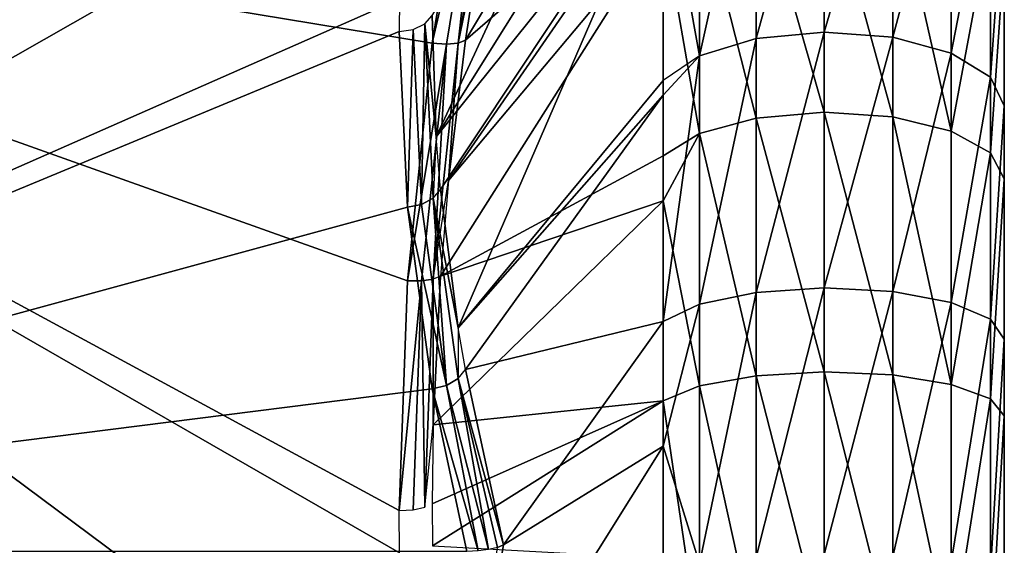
# Model space of a CAD drawing. Extents: x -46 to 46, y 1 to 197.
# Tile 66 of 168: x -35.15 to -32.35, y 126.49 to 127.98. Entities that reach past the tile are written whole.
import ezdxf

# ---------------------------------------------------------------- set-up
doc = ezdxf.new("R2010")
doc.units = 0
doc.header["$LTSCALE"] = 25.4
doc.layers.get('0').update_dxf_attribs({"color": 13, "linetype": 'CONTINUOUS'})

# ---------------------------------------------------------------- blocks, each defined once
blk = doc.blocks.new('BUSH-3401_STL')
at = {"color": 8}
mesh = blk.add_polyface(dxfattribs=at)
corners = [(-32.3545, 122.9574, 130.3344), (-32.3545, 123.1258, 134.2734), (-32.3545, 123.0662, 134.9825), (-32.3545, 123.5945, 130.0217), (-32.3545, 123.3828, 133.6098), (-32.3545, 123.8163, 133.0455), (-32.3545, 124.2682, 129.7986), (-32.3545, 124.3912, 132.6262), (-32.3545, 124.9661, 129.6694), (-32.3545, 125.0609, 132.3859), (-32.3545, 125.675, 129.6364), (-32.3545, 125.7713, 132.3439), (-32.3545, 126.3819, 129.7002), (-32.3545, 126.4646, 132.5038), (-32.3545, 127.0734, 129.8597), (-32.3545, 127.0849, 132.8526), (-32.3545, 127.7369, 130.1118), (-32.3545, 127.5817, 133.362), (-32.3545, 127.915, 133.9907), (-32.3545, 128.3598, 130.452), (-32.3545, 128.0576, 134.6879), (-32.3545, 128.1664, 139.3359), (-32.3545, 128.755, 138.9393), (-32.3545, 128.9305, 130.8738), (-32.3545, 129.2841, 138.4663), (-32.3545, 129.4386, 131.3694), (-32.3545, 129.7439, 137.9256), (-32.3545, 129.8744, 131.9296), (-32.3545, 130.1257, 137.3274), (-32.3545, 130.2299, 132.5438), (-32.3545, 130.4226, 136.6827), (-32.3545, 130.4984, 133.2008), (-32.3545, 130.6289, 136.0036), (-32.3545, 130.6749, 133.8882), (-32.3545, 130.7408, 135.3028), (-32.3545, 130.7563, 134.5932), (-32.3545, 120.383, 134.3675), (-32.3545, 120.4488, 135.7821), (-32.3545, 120.3675, 135.0771), (-32.3545, 120.4949, 133.6667), (-32.3545, 120.6254, 136.4695), (-32.3545, 120.7012, 132.9876), (-32.3545, 120.8939, 137.1265), (-32.3545, 120.998, 132.3429), (-32.3545, 121.2494, 137.7408), (-32.3545, 121.3799, 131.7447), (-32.3545, 121.6852, 138.3009), (-32.3545, 121.8397, 131.204), (-32.3545, 122.1933, 138.7965), (-32.3545, 122.3688, 130.731), (-32.3545, 122.764, 139.2183), (-32.3545, 123.3869, 139.5584), (-32.3545, 123.2088, 135.6796), (-32.3545, 123.5421, 136.3083), (-32.3545, 124.0503, 139.8106), (-32.3545, 124.0389, 136.8177), (-32.3545, 124.6591, 137.1665), (-32.3545, 124.7419, 139.9701), (-32.3545, 125.3525, 137.3264), (-32.3545, 125.4488, 140.0339), (-32.3545, 126.0629, 137.2844), (-32.3545, 126.1577, 140.0009), (-32.3545, 126.7326, 137.0441), (-32.3545, 126.8556, 139.8717), (-32.3545, 127.3075, 136.6248), (-32.3545, 127.5293, 139.6486), (-32.3545, 127.741, 136.0605), (-32.3545, 127.998, 135.3969)]
mesh.append_faces([[corners[k] for k in face] for face in [(34, 33, 35), (36, 37, 38)]], dxfattribs={"vtx0": -1, "color": 8})
mesh.append_faces([[corners[k] for k in face] for face in [(1, 3, 4), (4, 3, 5), (5, 6, 7), (7, 8, 9), (9, 10, 11), (11, 12, 13), (13, 14, 15), (15, 16, 17), (17, 16, 18), (18, 19, 20), (21, 19, 22), (22, 23, 24), (24, 25, 26), (26, 27, 28), (28, 29, 30), (30, 31, 32), (32, 33, 34), (37, 39, 40), (40, 41, 42), (42, 43, 44), (44, 45, 46), (46, 47, 48), (48, 49, 50), (50, 2, 51), (51, 53, 54), (54, 56, 57), (57, 58, 59), (59, 60, 61), (61, 62, 63), (63, 64, 65), (65, 66, 21)]], dxfattribs={"vtx0": -1, "vtx1": -1, "color": 8})
mesh.append_faces([[corners[k] for k in face] for face in [(20, 19, 21), (50, 0, 2)]], dxfattribs={"vtx0": -1, "vtx1": -1, "vtx2": -1, "color": 8})
mesh.append_faces([[corners[k] for k in face] for face in [(0, 1, 2), (1, 0, 3), (5, 3, 6), (7, 6, 8), (9, 8, 10), (11, 10, 12), (13, 12, 14), (15, 14, 16), (18, 16, 19), (22, 19, 23), (24, 23, 25), (26, 25, 27), (28, 27, 29), (30, 29, 31), (32, 31, 33), (37, 36, 39), (40, 39, 41), (42, 41, 43), (44, 43, 45), (46, 45, 47), (48, 47, 49), (50, 49, 0), (51, 2, 52), (51, 52, 53), (54, 53, 55), (54, 55, 56), (57, 56, 58), (59, 58, 60), (61, 60, 62), (63, 62, 64), (65, 64, 66), (21, 66, 67), (21, 67, 20)]], dxfattribs={"vtx0": -1, "vtx2": -1, "color": 8})
mesh = blk.add_polyface(dxfattribs=at)
corners = [(-37.9109, 128.4824, 132.7727), (-37.9109, 127.4141, 131.777), (-37.9545, 127.9482, 132.2748), (-37.7645, 129.0843, 133.3337), (-37.7645, 126.8122, 131.2159), (-37.6418, 129.4265, 133.6526), (-37.6418, 126.47, 130.897), (-33.883, 129.4265, 133.6526), (-33.9748, 128.9995, 133.2546), (-34.0449, 128.5187, 132.8065), (-34.0745, 128.0404, 132.3607), (-34.0753, 127.9482, 132.2748), (-33.9811, 126.9319, 131.3275), (-33.883, 126.47, 130.897), (-34.0519, 127.4488, 131.8093)]
mesh.append_faces([[corners[k] for k in face] for face in [(0, 1, 2), (6, 12, 13)]], dxfattribs={"vtx0": -1, "color": 8})
mesh.append_faces([[corners[k] for k in face] for face in [(1, 3, 4), (4, 5, 6), (12, 6, 14), (14, 6, 11)]], dxfattribs={"vtx0": -1, "vtx1": -1, "color": 8})
mesh.append_faces([[corners[k] for k in face] for face in [(1, 0, 3), (4, 3, 5), (6, 5, 7), (6, 7, 8), (6, 8, 9), (6, 9, 10), (6, 10, 11)]], dxfattribs={"vtx0": -1, "vtx2": -1, "color": 8})
mesh = blk.add_polyface(dxfattribs=at)
corners = [(-33.3243, 128.86, 139.0743), (-33.8293, 128.2976, 137.7307), (-33.8871, 127.9228, 137.8441), (-33.3243, 129.243, 138.7463)]
mesh.append_faces([[corners[k] for k in face] for face in [(0, 1, 2), (1, 0, 3)]], dxfattribs={"vtx0": -1, "color": 8})
mesh = blk.add_polyface(dxfattribs=at)
corners = [(-33.3243, 129.0413, 130.7435), (-33.9699, 127.6484, 131.905), (-33.9813, 127.9931, 132.2267)]
mesh.append_faces([[corners[k] for k in face] for face in [(0, 1, 2)]], dxfattribs={"color": 8})
mesh = blk.add_polyface(dxfattribs=at)
corners = [(-33.3243, 129.0413, 130.7435), (-33.3243, 128.6798, 130.4617), (-33.9699, 127.6484, 131.905)]
mesh.append_faces([[corners[k] for k in face] for face in [(0, 1, 2)]], dxfattribs={"color": 8})
mesh = blk.add_polyface(dxfattribs=at)
corners = [(-33.3243, 128.4092, 139.3893), (-33.8871, 127.9228, 137.8441), (-33.9346, 127.5244, 137.9649), (-33.3243, 128.86, 139.0743)]
mesh.append_faces([[corners[k] for k in face] for face in [(0, 1, 2), (1, 0, 3)]], dxfattribs={"vtx0": -1, "color": 8})
mesh = blk.add_polyface(dxfattribs=at)
corners = [(-33.9699, 127.6484, 131.905), (-33.3243, 128.4518, 130.3079), (-33.958, 127.4987, 131.765), (-33.3243, 128.6798, 130.4617)]
mesh.append_faces([[corners[k] for k in face] for face in [(0, 1, 2), (1, 0, 3)]], dxfattribs={"vtx0": -1, "color": 8})
mesh = blk.add_polyface(dxfattribs=at)
corners = [(-33.0601, 128.605, 130.0678), (-33.221, 127.8791, 129.8029), (-33.221, 128.5427, 130.1653), (-33.0601, 127.9275, 129.6979)]
mesh.append_faces([[corners[k] for k in face] for face in [(0, 1, 2), (1, 0, 3)]], dxfattribs={"vtx0": -1, "color": 8})
mesh = blk.add_polyface(dxfattribs=at)
corners = [(-32.8669, 128.6287, 130.0307), (-33.0601, 127.9275, 129.6979), (-33.0601, 128.605, 130.0678), (-32.8669, 127.9459, 129.6578)]
mesh.append_faces([[corners[k] for k in face] for face in [(0, 1, 2), (1, 0, 3)]], dxfattribs={"vtx0": -1, "color": 8})
mesh = blk.add_polyface(dxfattribs=at)
corners = [(-32.6718, 128.6102, 130.0597), (-32.8669, 127.9459, 129.6578), (-32.8669, 128.6287, 130.0307), (-32.6718, 127.9315, 129.6891)]
mesh.append_faces([[corners[k] for k in face] for face in [(0, 1, 2), (1, 0, 3)]], dxfattribs={"vtx0": -1, "color": 8})
mesh = blk.add_polyface(dxfattribs=at)
corners = [(-32.5053, 128.5523, 130.1503), (-32.6718, 127.9315, 129.6891), (-32.6718, 128.6102, 130.0597), (-32.5053, 127.8866, 129.7867)]
mesh.append_faces([[corners[k] for k in face] for face in [(0, 1, 2), (1, 0, 3)]], dxfattribs={"vtx0": -1, "color": 8})
mesh = blk.add_polyface(dxfattribs=at)
corners = [(-33.796, 128.5536, 137.6236), (-33.9079, 127.915, 137.8094), (-33.8293, 128.2976, 137.7307)]
mesh.append_faces([[corners[k] for k in face] for face in [(0, 1, 2)]], dxfattribs={"color": 8})
mesh = blk.add_polyface(dxfattribs=at)
corners = [(-33.796, 128.5536, 137.6236), (-33.8402, 128.5258, 137.5977), (-33.9079, 127.915, 137.8094)]
mesh.append_faces([[corners[k] for k in face] for face in [(0, 1, 2)]], dxfattribs={"color": 8})
mesh = blk.add_polyface(dxfattribs=at)
corners = [(-32.5053, 127.8866, 129.7867), (-32.3937, 128.4642, 130.2883), (-32.3937, 127.8181, 129.9354), (-32.5053, 128.5523, 130.1503)]
mesh.append_faces([[corners[k] for k in face] for face in [(0, 1, 2), (1, 0, 3)]], dxfattribs={"vtx0": -1, "color": 8})
mesh = blk.add_polyface(dxfattribs=at)
corners = [(-33.8402, 128.5258, 137.5977), (-33.9811, 127.9146, 137.7754), (-33.9411, 127.9121, 137.7851)]
mesh.append_faces([[corners[k] for k in face] for face in [(0, 1, 2)]], dxfattribs={"color": 8})
mesh = blk.add_polyface(dxfattribs=at)
corners = [(-33.8402, 128.5258, 137.5977), (-33.883, 128.5183, 137.5907), (-33.9811, 127.9146, 137.7754)]
mesh.append_faces([[corners[k] for k in face] for face in [(0, 1, 2)]], dxfattribs={"color": 8})
mesh = blk.add_polyface(dxfattribs=at)
corners = [(-33.8402, 128.5258, 137.5977), (-33.9411, 127.9121, 137.7851), (-33.9079, 127.915, 137.8094)]
mesh.append_faces([[corners[k] for k in face] for face in [(0, 1, 2)]], dxfattribs={"color": 8})
mesh = blk.add_polyface(dxfattribs=at)
corners = [(-33.3243, 128.4518, 130.3079), (-33.221, 127.8791, 129.8029), (-33.3243, 127.8084, 129.9565), (-33.221, 128.5427, 130.1653)]
mesh.append_faces([[corners[k] for k in face] for face in [(0, 1, 2), (1, 0, 3)]], dxfattribs={"vtx0": -1, "color": 8})
mesh = blk.add_polyface(dxfattribs=at)
corners = [(-37.9109, 125.8878, 138.3956), (-37.9115, 127.2798, 137.9697), (-37.9545, 126.586, 138.182), (-37.7669, 128.061, 137.7306), (-37.7645, 125.101, 138.6364), (-37.6418, 128.5183, 137.5907), (-37.6418, 124.6537, 138.7732), (-33.883, 124.6537, 138.7732), (-33.9748, 125.2119, 138.6025), (-34.0449, 125.8403, 138.4102), (-34.0745, 126.4656, 138.2188), (-34.0753, 126.586, 138.182), (-33.9811, 127.9146, 137.7754), (-33.883, 128.5183, 137.5907), (-34.0519, 127.2389, 137.9822)]
mesh.append_faces([[corners[k] for k in face] for face in [(0, 1, 2), (5, 12, 13)]], dxfattribs={"vtx0": -1, "color": 8})
mesh.append_faces([[corners[k] for k in face] for face in [(1, 0, 3), (3, 4, 5), (12, 5, 14), (14, 5, 11)]], dxfattribs={"vtx0": -1, "vtx1": -1, "color": 8})
mesh.append_faces([[corners[k] for k in face] for face in [(3, 0, 4), (5, 4, 6), (5, 6, 7), (5, 7, 8), (5, 8, 9), (5, 9, 10), (5, 10, 11)]], dxfattribs={"vtx0": -1, "vtx2": -1, "color": 8})
mesh = blk.add_polyface(dxfattribs=at)
corners = [(-32.3937, 127.8181, 129.9354), (-32.3545, 128.3598, 130.452), (-32.3545, 127.7369, 130.1118), (-32.3937, 128.4642, 130.2883)]
mesh.append_faces([[corners[k] for k in face] for face in [(0, 1, 2), (1, 0, 3)]], dxfattribs={"vtx0": -1, "color": 8})
mesh = blk.add_polyface(dxfattribs=at)
corners = [(-33.3243, 128.4518, 130.3079), (-33.9074, 127.1051, 131.3965), (-33.958, 127.4987, 131.765)]
mesh.append_faces([[corners[k] for k in face] for face in [(0, 1, 2)]], dxfattribs={"color": 8})
mesh = blk.add_polyface(dxfattribs=at)
corners = [(-33.3243, 128.4518, 130.3079), (-33.3243, 127.8084, 129.9565), (-33.9074, 127.1051, 131.3965)]
mesh.append_faces([[corners[k] for k in face] for face in [(0, 1, 2)]], dxfattribs={"color": 8})
mesh = blk.add_polyface(dxfattribs=at)
corners = [(-33.3243, 128.4092, 139.3893), (-33.9346, 127.5244, 137.9649), (-33.3243, 128.2521, 139.4839)]
mesh.append_faces([[corners[k] for k in face] for face in [(0, 1, 2)]], dxfattribs={"color": 8})
mesh = blk.add_polyface(dxfattribs=at)
corners = [(-32.8669, 127.7184, 140.1113), (-33.0601, 128.3947, 139.7303), (-33.0601, 127.7018, 140.0705), (-32.8669, 128.4168, 139.7685)]
mesh.append_faces([[corners[k] for k in face] for face in [(0, 1, 2), (1, 0, 3)]], dxfattribs={"vtx0": -1, "color": 8})
mesh = blk.add_polyface(dxfattribs=at)
corners = [(-32.6718, 127.7054, 140.0794), (-32.8669, 128.4168, 139.7685), (-32.8669, 127.7184, 140.1113), (-32.6718, 128.3996, 139.7387)]
mesh.append_faces([[corners[k] for k in face] for face in [(0, 1, 2), (1, 0, 3)]], dxfattribs={"vtx0": -1, "color": 8})
mesh = blk.add_polyface(dxfattribs=at)
corners = [(-33.0601, 127.7018, 140.0705), (-33.221, 128.3368, 139.6302), (-33.221, 127.658, 139.9634), (-33.0601, 128.3947, 139.7303)]
mesh.append_faces([[corners[k] for k in face] for face in [(0, 1, 2), (1, 0, 3)]], dxfattribs={"vtx0": -1, "color": 8})
mesh = blk.add_polyface(dxfattribs=at)
corners = [(-32.5053, 127.6647, 139.9799), (-32.6718, 128.3996, 139.7387), (-32.6718, 127.7054, 140.0794), (-32.5053, 128.3457, 139.6457)]
mesh.append_faces([[corners[k] for k in face] for face in [(0, 1, 2), (1, 0, 3)]], dxfattribs={"vtx0": -1, "color": 8})
mesh = blk.add_polyface(dxfattribs=at)
corners = [(-33.221, 127.658, 139.9634), (-33.3243, 128.2521, 139.4839), (-33.3243, 127.594, 139.8069), (-33.221, 128.3368, 139.6302)]
mesh.append_faces([[corners[k] for k in face] for face in [(0, 1, 2), (1, 0, 3)]], dxfattribs={"vtx0": -1, "color": 8})
mesh = blk.add_polyface(dxfattribs=at)
corners = [(-32.3937, 128.2637, 139.504), (-32.5053, 127.6647, 139.9799), (-32.3937, 127.6028, 139.8284), (-32.5053, 128.3457, 139.6457)]
mesh.append_faces([[corners[k] for k in face] for face in [(0, 1, 2), (1, 0, 3)]], dxfattribs={"vtx0": -1, "color": 8})
mesh = blk.add_polyface(dxfattribs=at)
corners = [(-33.8293, 128.2976, 137.7307), (-33.9079, 127.915, 137.8094), (-33.8871, 127.9228, 137.8441)]
mesh.append_faces([[corners[k] for k in face] for face in [(0, 1, 2)]], dxfattribs={"color": 8})
mesh = blk.add_polyface(dxfattribs=at)
corners = [(-33.3243, 128.2521, 139.4839), (-33.958, 127.2523, 138.0475), (-33.3243, 127.594, 139.8069)]
mesh.append_faces([[corners[k] for k in face] for face in [(0, 1, 2)]], dxfattribs={"color": 8})
mesh = blk.add_polyface(dxfattribs=at)
corners = [(-33.3243, 128.2521, 139.4839), (-33.9346, 127.5244, 137.9649), (-33.958, 127.2523, 138.0475)]
mesh.append_faces([[corners[k] for k in face] for face in [(0, 1, 2)]], dxfattribs={"color": 8})
mesh = blk.add_polyface(dxfattribs=at)
corners = [(-32.3545, 128.1664, 139.3359), (-32.3937, 127.6028, 139.8284), (-32.3545, 127.5293, 139.6486), (-32.3937, 128.2637, 139.504)]
mesh.append_faces([[corners[k] for k in face] for face in [(0, 1, 2), (1, 0, 3)]], dxfattribs={"vtx0": -1, "color": 8})
mesh = blk.add_polyface(dxfattribs=at)
corners = [(-33.9813, 127.9931, 132.2267), (-33.9699, 127.6484, 131.905), (-34.0026, 127.9696, 132.2519)]
mesh.append_faces([[corners[k] for k in face] for face in [(0, 1, 2)]], dxfattribs={"color": 8})
mesh = blk.add_polyface(dxfattribs=at)
corners = [(-34.0026, 127.9696, 132.2519), (-34.0122, 127.4564, 131.8051), (-34.0357, 127.9538, 132.2688)]
mesh.append_faces([[corners[k] for k in face] for face in [(0, 1, 2)]], dxfattribs={"color": 8})
mesh = blk.add_polyface(dxfattribs=at)
corners = [(-33.9791, 127.474, 131.7895), (-34.0122, 127.4564, 131.8051), (-34.0026, 127.9696, 132.2519)]
mesh.append_faces([[corners[k] for k in face] for face in [(0, 1, 2)]], dxfattribs={"color": 8})
mesh = blk.add_polyface(dxfattribs=at)
corners = [(-34.0026, 127.9696, 132.2519), (-33.9699, 127.6484, 131.905), (-33.9791, 127.474, 131.7895)]
mesh.append_faces([[corners[k] for k in face] for face in [(0, 1, 2)]], dxfattribs={"color": 8})
mesh = blk.add_polyface(dxfattribs=at)
corners = [(-34.0357, 127.9538, 132.2688), (-34.0519, 127.4488, 131.8093), (-34.0753, 127.9482, 132.2748), (-34.0122, 127.4564, 131.8051)]
mesh.append_faces([[corners[k] for k in face] for face in [(0, 1, 2), (1, 0, 3)]], dxfattribs={"vtx0": -1, "color": 8})
mesh = blk.add_polyface(dxfattribs=at)
corners = [(-32.8669, 127.9459, 129.6578), (-33.0601, 127.2059, 129.4236), (-33.0601, 127.9275, 129.6979), (-32.8669, 127.2187, 129.3814)]
mesh.append_faces([[corners[k] for k in face] for face in [(0, 1, 2), (1, 0, 3)]], dxfattribs={"vtx0": -1, "color": 8})
mesh = blk.add_polyface(dxfattribs=at)
corners = [(-32.6718, 127.9315, 129.6891), (-32.8669, 127.2187, 129.3814), (-32.8669, 127.9459, 129.6578), (-32.6718, 127.2087, 129.4144)]
mesh.append_faces([[corners[k] for k in face] for face in [(0, 1, 2), (1, 0, 3)]], dxfattribs={"vtx0": -1, "color": 8})
mesh = blk.add_polyface(dxfattribs=at)
corners = [(-33.9411, 127.9121, 137.7851), (-33.9811, 127.9146, 137.7754), (-34.0519, 127.2389, 137.9822)]
mesh.append_faces([[corners[k] for k in face] for face in [(0, 1, 2)]], dxfattribs={"color": 8})
mesh = blk.add_polyface(dxfattribs=at)
corners = [(-33.9411, 127.9121, 137.7851), (-34.0519, 127.2389, 137.9822), (-34.0122, 127.2388, 137.9909)]
mesh.append_faces([[corners[k] for k in face] for face in [(0, 1, 2)]], dxfattribs={"color": 8})
mesh = blk.add_polyface(dxfattribs=at)
corners = [(-33.9411, 127.9121, 137.7851), (-34.0122, 127.2388, 137.9909), (-33.9791, 127.2435, 138.0139)]
mesh.append_faces([[corners[k] for k in face] for face in [(0, 1, 2)]], dxfattribs={"color": 8})
mesh = blk.add_polyface(dxfattribs=at)
corners = [(-33.9079, 127.915, 137.8094), (-33.9791, 127.2435, 138.0139), (-33.9346, 127.5244, 137.9649)]
mesh.append_faces([[corners[k] for k in face] for face in [(0, 1, 2)]], dxfattribs={"color": 8})
mesh = blk.add_polyface(dxfattribs=at)
corners = [(-33.9079, 127.915, 137.8094), (-33.9411, 127.9121, 137.7851), (-33.9791, 127.2435, 138.0139)]
mesh.append_faces([[corners[k] for k in face] for face in [(0, 1, 2)]], dxfattribs={"color": 8})
mesh = blk.add_polyface(dxfattribs=at)
corners = [(-33.8871, 127.9228, 137.8441), (-33.9079, 127.915, 137.8094), (-33.9346, 127.5244, 137.9649)]
mesh.append_faces([[corners[k] for k in face] for face in [(0, 1, 2)]], dxfattribs={"color": 8})
mesh = blk.add_polyface(dxfattribs=at)
corners = [(-33.0601, 127.9275, 129.6979), (-33.221, 127.1723, 129.5343), (-33.221, 127.8791, 129.8029), (-33.0601, 127.2059, 129.4236)]
mesh.append_faces([[corners[k] for k in face] for face in [(0, 1, 2), (1, 0, 3)]], dxfattribs={"vtx0": -1, "color": 8})
mesh = blk.add_polyface(dxfattribs=at)
corners = [(-32.5053, 127.8866, 129.7867), (-32.6718, 127.2087, 129.4144), (-32.6718, 127.9315, 129.6891), (-32.5053, 127.1775, 129.5172)]
mesh.append_faces([[corners[k] for k in face] for face in [(0, 1, 2), (1, 0, 3)]], dxfattribs={"vtx0": -1, "color": 8})
mesh = blk.add_polyface(dxfattribs=at)
corners = [(-33.221, 127.8791, 129.8029), (-33.221, 127.1723, 129.5343), (-33.3243, 127.1232, 129.6961)]
mesh.append_faces([[corners[k] for k in face] for face in [(0, 1, 2)]], dxfattribs={"color": 8})
mesh = blk.add_polyface(dxfattribs=at)
corners = [(-33.221, 127.8791, 129.8029), (-33.3243, 127.1232, 129.6961), (-33.3243, 127.7667, 129.9375)]
mesh.append_faces([[corners[k] for k in face] for face in [(0, 1, 2)]], dxfattribs={"color": 8})
mesh = blk.add_polyface(dxfattribs=at)
corners = [(-32.5053, 127.1775, 129.5172), (-32.3937, 127.8181, 129.9354), (-32.3937, 127.1299, 129.6739), (-32.5053, 127.8866, 129.7867)]
mesh.append_faces([[corners[k] for k in face] for face in [(0, 1, 2), (1, 0, 3)]], dxfattribs={"vtx0": -1, "color": 8})
mesh = blk.add_polyface(dxfattribs=at)
corners = [(-33.3243, 127.8084, 129.9565), (-33.3243, 127.7667, 129.9375), (-33.9074, 127.1051, 131.3965)]
mesh.append_faces([[corners[k] for k in face] for face in [(0, 1, 2)]], dxfattribs={"color": 8})
mesh = blk.add_polyface(dxfattribs=at)
corners = [(-32.3937, 127.1299, 129.6739), (-32.3545, 127.7369, 130.1118), (-32.3545, 127.0734, 129.8597), (-32.3937, 127.8181, 129.9354)]
mesh.append_faces([[corners[k] for k in face] for face in [(0, 1, 2), (1, 0, 3)]], dxfattribs={"vtx0": -1, "color": 8})
mesh = blk.add_polyface(dxfattribs=at)
corners = [(-33.3243, 127.7667, 129.9375), (-33.8871, 126.9873, 131.2861), (-33.9074, 127.1051, 131.3965)]
mesh.append_faces([[corners[k] for k in face] for face in [(0, 1, 2)]], dxfattribs={"color": 8})
mesh = blk.add_polyface(dxfattribs=at)
corners = [(-33.3243, 127.7667, 129.9375), (-33.3243, 127.1232, 129.6961), (-33.8871, 126.9873, 131.2861)]
mesh.append_faces([[corners[k] for k in face] for face in [(0, 1, 2)]], dxfattribs={"color": 8})
mesh = blk.add_polyface(dxfattribs=at)
corners = [(-32.8669, 126.9799, 140.3558), (-33.0601, 127.7018, 140.0705), (-33.0601, 126.9689, 140.3131), (-32.8669, 127.7184, 140.1113)]
mesh.append_faces([[corners[k] for k in face] for face in [(0, 1, 2), (1, 0, 3)]], dxfattribs={"vtx0": -1, "color": 8})
mesh = blk.add_polyface(dxfattribs=at)
corners = [(-32.6718, 126.9714, 140.3225), (-32.8669, 127.7184, 140.1113), (-32.8669, 126.9799, 140.3558), (-32.6718, 127.7054, 140.0794)]
mesh.append_faces([[corners[k] for k in face] for face in [(0, 1, 2), (1, 0, 3)]], dxfattribs={"vtx0": -1, "color": 8})
mesh = blk.add_polyface(dxfattribs=at)
corners = [(-33.0601, 126.9689, 140.3131), (-33.221, 127.658, 139.9634), (-33.221, 126.9402, 140.201), (-33.0601, 127.7018, 140.0705)]
mesh.append_faces([[corners[k] for k in face] for face in [(0, 1, 2), (1, 0, 3)]], dxfattribs={"vtx0": -1, "color": 8})
mesh = blk.add_polyface(dxfattribs=at)
corners = [(-32.5053, 126.9446, 140.2183), (-32.6718, 127.7054, 140.0794), (-32.6718, 126.9714, 140.3225), (-32.5053, 127.6647, 139.9799)]
mesh.append_faces([[corners[k] for k in face] for face in [(0, 1, 2), (1, 0, 3)]], dxfattribs={"vtx0": -1, "color": 8})
mesh = blk.add_polyface(dxfattribs=at)
corners = [(-33.221, 127.658, 139.9634), (-33.3243, 127.594, 139.8069), (-33.3243, 127.466, 139.8573)]
mesh.append_faces([[corners[k] for k in face] for face in [(0, 1, 2)]], dxfattribs={"color": 8})
mesh = blk.add_polyface(dxfattribs=at)
corners = [(-33.221, 127.658, 139.9634), (-33.3243, 127.466, 139.8573), (-33.221, 126.9402, 140.201)]
mesh.append_faces([[corners[k] for k in face] for face in [(0, 1, 2)]], dxfattribs={"color": 8})
mesh = blk.add_polyface(dxfattribs=at)
corners = [(-32.3937, 127.6028, 139.8284), (-32.5053, 126.9446, 140.2183), (-32.3937, 126.9039, 140.0598), (-32.5053, 127.6647, 139.9799)]
mesh.append_faces([[corners[k] for k in face] for face in [(0, 1, 2), (1, 0, 3)]], dxfattribs={"vtx0": -1, "color": 8})
mesh = blk.add_polyface(dxfattribs=at)
corners = [(-32.3545, 127.5293, 139.6486), (-32.3937, 126.9039, 140.0598), (-32.3545, 126.8556, 139.8717), (-32.3937, 127.6028, 139.8284)]
mesh.append_faces([[corners[k] for k in face] for face in [(0, 1, 2), (1, 0, 3)]], dxfattribs={"vtx0": -1, "color": 8})
mesh = blk.add_polyface(dxfattribs=at)
corners = [(-33.3243, 127.594, 139.8069), (-33.958, 127.2523, 138.0475), (-33.3243, 127.466, 139.8573)]
mesh.append_faces([[corners[k] for k in face] for face in [(0, 1, 2)]], dxfattribs={"color": 8})
mesh = blk.add_polyface(dxfattribs=at)
corners = [(-33.958, 127.4987, 131.765), (-33.9074, 127.1051, 131.3965), (-33.9791, 127.474, 131.7895)]
mesh.append_faces([[corners[k] for k in face] for face in [(0, 1, 2)]], dxfattribs={"color": 8})
mesh = blk.add_polyface(dxfattribs=at)
corners = [(-33.9411, 126.9415, 131.3249), (-34.0519, 127.4488, 131.8093), (-34.0122, 127.4564, 131.8051)]
mesh.append_faces([[corners[k] for k in face] for face in [(0, 1, 2)]], dxfattribs={"color": 8})
mesh = blk.add_polyface(dxfattribs=at)
corners = [(-33.9411, 126.9415, 131.3249), (-34.0122, 127.4564, 131.8051), (-33.9791, 127.474, 131.7895)]
mesh.append_faces([[corners[k] for k in face] for face in [(0, 1, 2)]], dxfattribs={"color": 8})
mesh = blk.add_polyface(dxfattribs=at)
corners = [(-33.9791, 127.474, 131.7895), (-33.9074, 127.1051, 131.3965), (-33.9079, 126.9611, 131.3102)]
mesh.append_faces([[corners[k] for k in face] for face in [(0, 1, 2)]], dxfattribs={"color": 8})
mesh = blk.add_polyface(dxfattribs=at)
corners = [(-33.9079, 126.9611, 131.3102), (-33.9411, 126.9415, 131.3249), (-33.9791, 127.474, 131.7895)]
mesh.append_faces([[corners[k] for k in face] for face in [(0, 1, 2)]], dxfattribs={"color": 8})
mesh = blk.add_polyface(dxfattribs=at)
corners = [(-33.3243, 127.466, 139.8573), (-33.958, 127.2523, 138.0475), (-33.9785, 126.8299, 138.1762)]
mesh.append_faces([[corners[k] for k in face] for face in [(0, 1, 2)]], dxfattribs={"color": 8})
mesh = blk.add_polyface(dxfattribs=at)
corners = [(-33.3243, 127.466, 139.8573), (-33.9785, 126.8299, 138.1762), (-33.3243, 126.8981, 140.0373)]
mesh.append_faces([[corners[k] for k in face] for face in [(0, 1, 2)]], dxfattribs={"color": 8})
mesh = blk.add_polyface(dxfattribs=at)
corners = [(-33.3243, 127.466, 139.8573), (-33.3243, 126.8981, 140.0373), (-33.221, 126.9402, 140.201)]
mesh.append_faces([[corners[k] for k in face] for face in [(0, 1, 2)]], dxfattribs={"color": 8})
mesh = blk.add_polyface(dxfattribs=at)
corners = [(-33.9411, 126.9415, 131.3249), (-33.9811, 126.9319, 131.3275), (-34.0519, 127.4488, 131.8093)]
mesh.append_faces([[corners[k] for k in face] for face in [(0, 1, 2)]], dxfattribs={"color": 8})
mesh = blk.add_polyface(dxfattribs=at)
corners = [(-34.0122, 127.2388, 137.9909), (-34.0519, 127.2389, 137.9822), (-34.0753, 126.586, 138.182)]
mesh.append_faces([[corners[k] for k in face] for face in [(0, 1, 2)]], dxfattribs={"color": 8})
mesh = blk.add_polyface(dxfattribs=at)
corners = [(-34.0122, 127.2388, 137.9909), (-34.0753, 126.586, 138.182), (-34.0357, 126.5884, 138.1898)]
mesh.append_faces([[corners[k] for k in face] for face in [(0, 1, 2)]], dxfattribs={"color": 8})
mesh = blk.add_polyface(dxfattribs=at)
corners = [(-34.0026, 126.5952, 138.212), (-34.0122, 127.2388, 137.9909), (-34.0357, 126.5884, 138.1898)]
mesh.append_faces([[corners[k] for k in face] for face in [(0, 1, 2)]], dxfattribs={"color": 8})
mesh = blk.add_polyface(dxfattribs=at)
corners = [(-33.9791, 127.2435, 138.0139), (-34.0122, 127.2388, 137.9909), (-34.0026, 126.5952, 138.212)]
mesh.append_faces([[corners[k] for k in face] for face in [(0, 1, 2)]], dxfattribs={"color": 8})
mesh = blk.add_polyface(dxfattribs=at)
corners = [(-33.9791, 127.2435, 138.0139), (-34.0026, 126.5952, 138.212), (-33.9785, 126.8299, 138.1762)]
mesh.append_faces([[corners[k] for k in face] for face in [(0, 1, 2)]], dxfattribs={"color": 8})
mesh = blk.add_polyface(dxfattribs=at)
corners = [(-33.958, 127.2523, 138.0475), (-33.9791, 127.2435, 138.0139), (-33.9785, 126.8299, 138.1762)]
mesh.append_faces([[corners[k] for k in face] for face in [(0, 1, 2)]], dxfattribs={"color": 8})
mesh = blk.add_polyface(dxfattribs=at)
corners = [(-33.0601, 127.2059, 129.4236), (-33.221, 126.4355, 129.3644), (-33.221, 127.1723, 129.5343), (-33.0601, 126.4537, 129.2502)]
mesh.append_faces([[corners[k] for k in face] for face in [(0, 1, 2), (1, 0, 3)]], dxfattribs={"vtx0": -1, "color": 8})
mesh = blk.add_polyface(dxfattribs=at)
corners = [(-32.8669, 127.2187, 129.3814), (-33.0601, 126.4537, 129.2502), (-33.0601, 127.2059, 129.4236), (-32.8669, 126.4607, 129.2066)]
mesh.append_faces([[corners[k] for k in face] for face in [(0, 1, 2), (1, 0, 3)]], dxfattribs={"vtx0": -1, "color": 8})
mesh = blk.add_polyface(dxfattribs=at)
corners = [(-32.6718, 127.2087, 129.4144), (-32.8669, 126.4607, 129.2066), (-32.8669, 127.2187, 129.3814), (-32.6718, 126.4553, 129.2406)]
mesh.append_faces([[corners[k] for k in face] for face in [(0, 1, 2), (1, 0, 3)]], dxfattribs={"vtx0": -1, "color": 8})
mesh = blk.add_polyface(dxfattribs=at)
corners = [(-32.5053, 127.1775, 129.5172), (-32.6718, 126.4553, 129.2406), (-32.6718, 127.2087, 129.4144), (-32.5053, 126.4383, 129.3468)]
mesh.append_faces([[corners[k] for k in face] for face in [(0, 1, 2), (1, 0, 3)]], dxfattribs={"vtx0": -1, "color": 8})
mesh = blk.add_polyface(dxfattribs=at)
corners = [(-32.5053, 126.4383, 129.3468), (-32.3937, 127.1299, 129.6739), (-32.3937, 126.4125, 129.5084), (-32.5053, 127.1775, 129.5172)]
mesh.append_faces([[corners[k] for k in face] for face in [(0, 1, 2), (1, 0, 3)]], dxfattribs={"vtx0": -1, "color": 8})
mesh = blk.add_polyface(dxfattribs=at)
corners = [(-33.221, 127.1723, 129.5343), (-33.221, 126.4355, 129.3644), (-33.3243, 126.7688, 129.6015)]
mesh.append_faces([[corners[k] for k in face] for face in [(0, 1, 2)]], dxfattribs={"color": 8})
mesh = blk.add_polyface(dxfattribs=at)
corners = [(-33.221, 127.1723, 129.5343), (-33.3243, 126.7688, 129.6015), (-33.3243, 127.1232, 129.6961)]
mesh.append_faces([[corners[k] for k in face] for face in [(0, 1, 2)]], dxfattribs={"color": 8})
mesh = blk.add_polyface(dxfattribs=at)
corners = [(-33.3243, 127.1232, 129.6961), (-33.7786, 126.4883, 130.8179), (-33.8871, 126.9873, 131.2861)]
mesh.append_faces([[corners[k] for k in face] for face in [(0, 1, 2)]], dxfattribs={"color": 8})
mesh = blk.add_polyface(dxfattribs=at)
corners = [(-33.3243, 127.1232, 129.6961), (-33.3243, 126.7688, 129.6015), (-33.7786, 126.4883, 130.8179)]
mesh.append_faces([[corners[k] for k in face] for face in [(0, 1, 2)]], dxfattribs={"color": 8})
mesh = blk.add_polyface(dxfattribs=at)
corners = [(-32.3937, 126.4125, 129.5084), (-32.3545, 127.0734, 129.8597), (-32.3545, 126.3819, 129.7002), (-32.3937, 127.1299, 129.6739)]
mesh.append_faces([[corners[k] for k in face] for face in [(0, 1, 2), (1, 0, 3)]], dxfattribs={"vtx0": -1, "color": 8})
mesh = blk.add_polyface(dxfattribs=at)
corners = [(-33.8871, 126.9873, 131.2861), (-33.7786, 126.4883, 130.8179), (-33.9079, 126.9611, 131.3102)]
mesh.append_faces([[corners[k] for k in face] for face in [(0, 1, 2)]], dxfattribs={"color": 8})
mesh = blk.add_polyface(dxfattribs=at)
corners = [(-33.8215, 126.475, 130.8757), (-33.9411, 126.9415, 131.3249), (-33.9079, 126.9611, 131.3102)]
mesh.append_faces([[corners[k] for k in face] for face in [(0, 1, 2)]], dxfattribs={"color": 8})
mesh = blk.add_polyface(dxfattribs=at)
corners = [(-33.9079, 126.9611, 131.3102), (-33.7786, 126.4883, 130.8179), (-33.796, 126.4809, 130.85)]
mesh.append_faces([[corners[k] for k in face] for face in [(0, 1, 2)]], dxfattribs={"color": 8})
mesh = blk.add_polyface(dxfattribs=at)
corners = [(-33.9079, 126.9611, 131.3102), (-33.796, 126.4809, 130.85), (-33.8215, 126.475, 130.8757)]
mesh.append_faces([[corners[k] for k in face] for face in [(0, 1, 2)]], dxfattribs={"color": 8})
mesh = blk.add_polyface(dxfattribs=at)
corners = [(-33.0601, 126.2099, 140.4537), (-33.221, 126.9402, 140.201), (-33.221, 126.1967, 140.3387), (-33.0601, 126.9689, 140.3131)]
mesh.append_faces([[corners[k] for k in face] for face in [(0, 1, 2), (1, 0, 3)]], dxfattribs={"vtx0": -1, "color": 8})
mesh = blk.add_polyface(dxfattribs=at)
corners = [(-32.8669, 126.215, 140.4975), (-33.0601, 126.9689, 140.3131), (-33.0601, 126.2099, 140.4537), (-32.8669, 126.9799, 140.3558)]
mesh.append_faces([[corners[k] for k in face] for face in [(0, 1, 2), (1, 0, 3)]], dxfattribs={"vtx0": -1, "color": 8})
mesh = blk.add_polyface(dxfattribs=at)
corners = [(-32.6718, 126.211, 140.4633), (-32.8669, 126.9799, 140.3558), (-32.8669, 126.215, 140.4975), (-32.6718, 126.9714, 140.3225)]
mesh.append_faces([[corners[k] for k in face] for face in [(0, 1, 2), (1, 0, 3)]], dxfattribs={"vtx0": -1, "color": 8})
mesh = blk.add_polyface(dxfattribs=at)
corners = [(-32.5053, 126.1987, 140.3565), (-32.6718, 126.9714, 140.3225), (-32.6718, 126.211, 140.4633), (-32.5053, 126.9446, 140.2183)]
mesh.append_faces([[corners[k] for k in face] for face in [(0, 1, 2), (1, 0, 3)]], dxfattribs={"vtx0": -1, "color": 8})
mesh = blk.add_polyface(dxfattribs=at)
corners = [(-33.8504, 126.4714, 130.8913), (-33.9811, 126.9319, 131.3275), (-33.9411, 126.9415, 131.3249)]
mesh.append_faces([[corners[k] for k in face] for face in [(0, 1, 2)]], dxfattribs={"color": 8})
mesh = blk.add_polyface(dxfattribs=at)
corners = [(-33.8504, 126.4714, 130.8913), (-33.883, 126.47, 130.897), (-33.9811, 126.9319, 131.3275)]
mesh.append_faces([[corners[k] for k in face] for face in [(0, 1, 2)]], dxfattribs={"color": 8})
mesh = blk.add_polyface(dxfattribs=at)
corners = [(-33.8215, 126.475, 130.8757), (-33.8504, 126.4714, 130.8913), (-33.9411, 126.9415, 131.3249)]
mesh.append_faces([[corners[k] for k in face] for face in [(0, 1, 2)]], dxfattribs={"color": 8})
mesh = blk.add_polyface(dxfattribs=at)
corners = [(-33.221, 126.9402, 140.201), (-33.3243, 126.8981, 140.0373), (-33.221, 126.1967, 140.3387)]
mesh.append_faces([[corners[k] for k in face] for face in [(0, 1, 2)]], dxfattribs={"color": 8})
mesh = blk.add_polyface(dxfattribs=at)
corners = [(-32.3937, 126.9039, 140.0598), (-32.5053, 126.1987, 140.3565), (-32.3937, 126.18, 140.1938), (-32.5053, 126.9446, 140.2183)]
mesh.append_faces([[corners[k] for k in face] for face in [(0, 1, 2), (1, 0, 3)]], dxfattribs={"vtx0": -1, "color": 8})
mesh = blk.add_polyface(dxfattribs=at)
corners = [(-33.3243, 126.8981, 140.0373), (-33.9785, 126.8299, 138.1762), (-33.9813, 126.6053, 138.2449)]
mesh.append_faces([[corners[k] for k in face] for face in [(0, 1, 2)]], dxfattribs={"color": 8})
mesh = blk.add_polyface(dxfattribs=at)
corners = [(-33.3243, 126.8981, 140.0373), (-33.9813, 126.6053, 138.2449), (-33.9805, 126.486, 138.2814)]
mesh.append_faces([[corners[k] for k in face] for face in [(0, 1, 2)]], dxfattribs={"color": 8})
mesh = blk.add_polyface(dxfattribs=at)
corners = [(-33.3243, 126.8981, 140.0373), (-33.9805, 126.486, 138.2814), (-33.3243, 126.4497, 140.1323)]
mesh.append_faces([[corners[k] for k in face] for face in [(0, 1, 2)]], dxfattribs={"color": 8})
mesh = blk.add_polyface(dxfattribs=at)
corners = [(-33.3243, 126.8981, 140.0373), (-33.3243, 126.4497, 140.1323), (-33.221, 126.1967, 140.3387)]
mesh.append_faces([[corners[k] for k in face] for face in [(0, 1, 2)]], dxfattribs={"color": 8})
mesh = blk.add_polyface(dxfattribs=at)
corners = [(-32.3545, 126.8556, 139.8717), (-32.3937, 126.18, 140.1938), (-32.3545, 126.1577, 140.0009), (-32.3937, 126.9039, 140.0598)]
mesh.append_faces([[corners[k] for k in face] for face in [(0, 1, 2), (1, 0, 3)]], dxfattribs={"vtx0": -1, "color": 8})
mesh = blk.add_polyface(dxfattribs=at)
corners = [(-33.3243, 126.7688, 129.6015), (-33.8808, 125.8798, 131.0063), (-33.7786, 126.4883, 130.8179)]
mesh.append_faces([[corners[k] for k in face] for face in [(0, 1, 2)]], dxfattribs={"color": 8})
mesh = blk.add_polyface(dxfattribs=at)
corners = [(-33.3243, 126.7688, 129.6015), (-33.3243, 126.4088, 129.5313), (-33.8808, 125.8798, 131.0063)]
mesh.append_faces([[corners[k] for k in face] for face in [(0, 1, 2)]], dxfattribs={"color": 8})
mesh = blk.add_polyface(dxfattribs=at)
corners = [(-33.3243, 126.7688, 129.6015), (-33.221, 126.4355, 129.3644), (-33.3243, 126.4088, 129.5313)]
mesh.append_faces([[corners[k] for k in face] for face in [(0, 1, 2)]], dxfattribs={"color": 8})
mesh = blk.add_polyface(dxfattribs=at)
corners = [(-33.7786, 126.4883, 130.8179), (-33.8808, 125.8798, 131.0063), (-33.796, 126.4809, 130.85)]
mesh.append_faces([[corners[k] for k in face] for face in [(0, 1, 2)]], dxfattribs={"color": 8})
blk = doc.blocks.new('GRUPUJ_1')
at = {"color": 0}
blk.add_blockref('BUSH-3401_STL', (45.5568, -27.6526, -0.8958), dxfattribs=at)

msp = doc.modelspace()

# ---------------------------------------------------------------- block references
at = {"color": 0}
msp.add_blockref('GRUPUJ_1', (-45.5568, 27.6526, -67.9042), dxfattribs=at)

doc.saveas('drawing.dxf')
